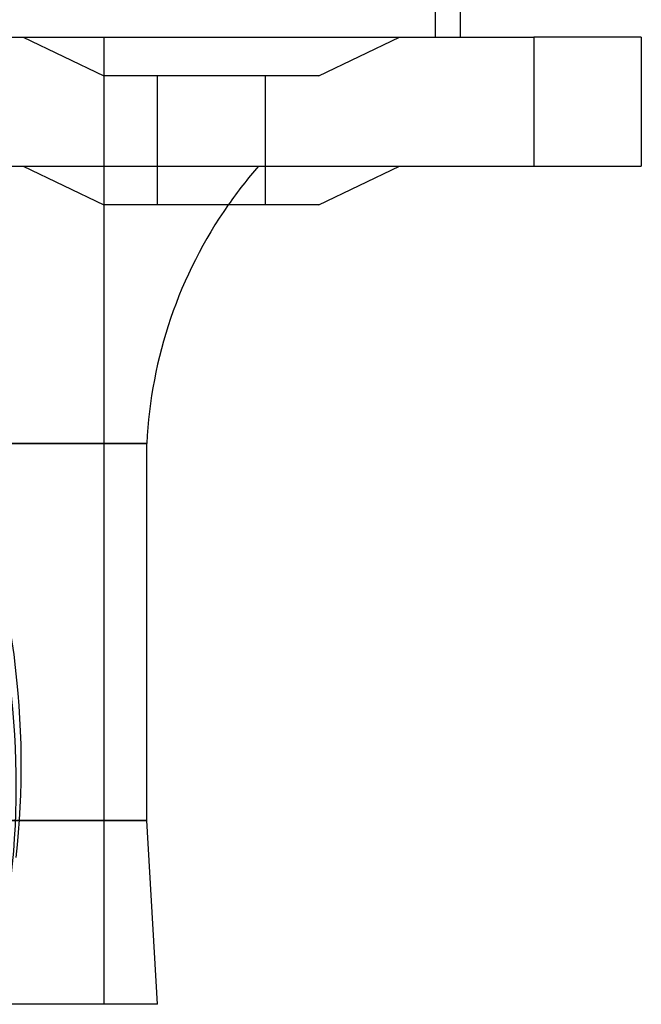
# Model space of a CAD drawing. Header units: millimetres. Extents: x -250 to 250, y -102 to 110.
# Tile 20 of 22: x 192 to 250, y -90 to 2. Entities that reach past the tile are written whole.
import ezdxf

# ---------------------------------------------------------------- set-up
doc = ezdxf.new("R2010")
doc.units = ezdxf.units.MM
doc.layers.add('HIDDEN', color=7, linetype='Continuous')
doc.layers.add('THICK', color=7, linetype='Continuous')

msp = doc.modelspace()

# ---------------------------------------------------------------- linework, layer by layer
at = {"layer": 'HIDDEN'}
for p, q in [((192.5, 0), (200, -3.6)), ((200, 0), (200, -90)), ((220, -3.6), (227.5, 0)), ((250, 0), (250, 0)), ((192.5, 0), (200, -3.6)), ((220, -3.6), (227.5, 0)), ((240, 0), (240, -12)), ((210, -3.6), (200, -3.6)), ((205, -15.6), (205, -3.6)), ((205, -15.6), (205, -3.6)), ((220, -3.6), (210, -3.6)), ((215, -3.6), (215, -15.6)), ((215, -3.6), (215, -15.6)), ((250, -12), (250, -12)), ((0, -37.8), (204, -37.8)), ((0, -72.9), (204, -72.9))]:
    msp.add_line(p, q, dxfattribs=at)
msp.add_arc((246.251, -39.827), 42.3, 138.86406, 145.05836, dxfattribs=at)
for centre, major_axis, start_param, end_param in [((-0.232, -39.196), (189.726, -49.195), 0.086993, 0.715312), ((0.232, -37.404), (-189.726, 49.195), -3.054599, -2.439009)]:
    msp.add_ellipse(centre, major_axis=major_axis, ratio=0.611327, start_param=start_param, end_param=end_param, dxfattribs=at)
at = {"layer": 'THICK'}
for p, q in [((233.16, 14.4), (233.16, 0)), ((230.84, 13.24), (230.84, 0)), ((-240, 0), (240, 0)), ((250, 0), (240, 0)), ((240, 0), (240, -12)), ((250, 0), (250, -12)), ((-240, -12), (240, -12)), ((192.5, -12), (200, -15.6)), ((220, -15.6), (227.5, -12)), ((240, -12), (250, -12)), ((210, -15.6), (200, -15.6)), ((220, -15.6), (210, -15.6)), ((204, -37.8), (0, -37.8)), ((204, -72.9), (204, -37.8)), ((204, -72.9), (0, -72.9)), ((205, -90), (204, -72.9)), ((205, -90), (0, -90))]:
    msp.add_line(p, q, dxfattribs=at)
msp.add_arc((246.251, -39.827), 42.3, 145.05836, 177.25337, dxfattribs=at)

doc.saveas('drawing.dxf')
